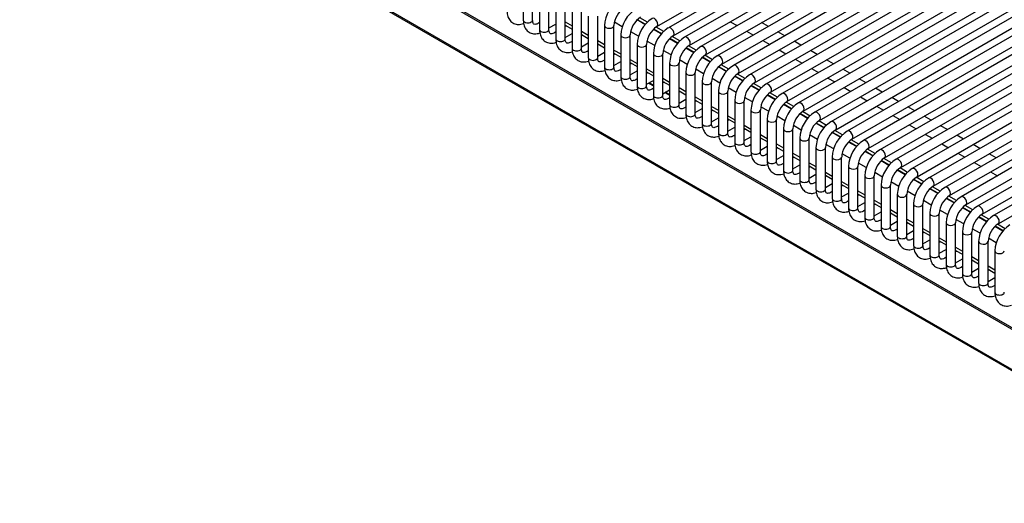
# Model space of a CAD drawing. Header units: millimetres. Extents: x 0 to 592, y 0 to 418.
# Tile 26 of 44: x 421 to 473, y 97 to 123. Entities that reach past the tile are written whole.
import ezdxf

# ---------------------------------------------------------------- set-up
doc = ezdxf.new("R2010")
doc.units = ezdxf.units.MM
doc.layers.add('140.967_BW4NEO_C', color=7, linetype='Continuous')
doc.layers.add('Standard', color=7, linetype='Continuous')

# ---------------------------------------------------------------- blocks, each defined once
blk = doc.blocks.new('SE3')
at = {"layer": '140.967_BW4NEO_C', "color": 7, "linetype": 'Continuous'}
for p, q in [((421.103, 136.53), (485.389, 99.414)), ((421.142, 136.601), (485.428, 99.485)), ((485.706, 97.096), (420.766, 134.59)), ((420.805, 134.499), (485.748, 97.005)), ((454.649, 122.367), (475.454, 134.379)), ((476.004, 134.275), (455.264, 122.301)), ((455.514, 121.868), (476.194, 133.807)), ((476.484, 133.553), (456.129, 121.801)), ((456.379, 121.368), (476.881, 133.205)), ((477.172, 132.952), (456.994, 121.302)), ((457.244, 120.869), (477.569, 132.604)), ((477.86, 132.35), (457.859, 120.803)), ((458.109, 120.37), (478.257, 132.002)), ((478.548, 131.748), (458.724, 120.303)), ((458.974, 119.87), (478.945, 131.401)), ((479.236, 131.147), (459.589, 119.804)), ((459.839, 119.371), (479.633, 130.799)), ((479.923, 130.545), (460.454, 119.304)), ((460.704, 118.871), (480.321, 130.197)), ((480.611, 129.943), (461.319, 118.805)), ((461.569, 118.372), (481.009, 129.596)), ((481.299, 129.342), (462.184, 118.306)), ((462.434, 117.873), (481.697, 128.994)), ((481.987, 128.74), (463.049, 117.806)), ((463.299, 117.373), (482.385, 128.392)), ((482.675, 128.138), (463.914, 117.307)), ((464.164, 116.874), (483.073, 127.791)), ((483.363, 127.537), (464.779, 116.807)), ((465.029, 116.374), (483.761, 127.189)), ((484.051, 126.935), (465.644, 116.308)), ((465.894, 115.875), (484.449, 126.587)), ((484.739, 126.334), (466.509, 115.809)), ((466.759, 115.376), (485.137, 125.986)), ((485.427, 125.732), (467.374, 115.309)), ((467.624, 114.876), (485.825, 125.384)), ((447.547, 124.916), (447.547, 122.712)), ((448.047, 122.712), (448.047, 124.916)), ((486.115, 125.13), (468.239, 114.81)), ((468.489, 114.377), (486.512, 124.783)), ((448.412, 124.417), (448.412, 122.212)), ((448.912, 122.212), (448.912, 124.417)), ((486.803, 124.529), (469.104, 114.31)), ((469.354, 113.877), (487.2, 124.181)), ((449.277, 123.917), (449.277, 121.713)), ((449.777, 121.713), (449.777, 123.917)), ((487.491, 123.927), (469.969, 113.811)), ((450.142, 123.418), (450.142, 121.213)), ((450.642, 121.213), (450.642, 123.418)), ((470.219, 113.378), (487.888, 123.579)), ((488.179, 123.325), (470.834, 113.312)), ((448.412, 122.58), (448.344, 122.54)), ((449.777, 122.617), (450.142, 122.406)), ((451.007, 122.918), (451.007, 120.714)), ((451.507, 120.714), (451.507, 122.918)), ((452.813, 122.355), (452.398, 122.595)), ((454.022, 122.474), (453.601, 122.717)), ((454.023, 122.475), (453.602, 122.718)), ((454.036, 122.488), (453.616, 122.73)), ((454.153, 122.602), (453.745, 122.837)), ((458.558, 122.626), (458.923, 122.416)), ((460.588, 122.378), (460.223, 122.589)), ((471.084, 112.879), (488.576, 122.978)), ((488.867, 122.724), (471.699, 112.812)), ((448.912, 122.291), (449.277, 122.502)), ((449.277, 122.08), (449.209, 122.041)), ((449.777, 122.448), (450.142, 122.237)), ((449.846, 122.408), (449.777, 122.369)), ((450.642, 122.118), (451.007, 121.907)), ((451.872, 122.419), (451.872, 120.215)), ((452.372, 120.215), (452.372, 122.419)), ((453.678, 121.855), (453.263, 122.095)), ((454.887, 121.974), (454.466, 122.217)), ((454.888, 121.975), (454.467, 122.218)), ((454.901, 121.988), (454.481, 122.23)), ((455.018, 122.103), (454.61, 122.338)), ((459.423, 122.127), (459.788, 121.916)), ((461.453, 121.879), (461.088, 122.089)), ((471.949, 112.379), (489.264, 122.376)), ((489.555, 122.122), (472.564, 112.313)), ((449.777, 121.792), (450.142, 122.002)), ((450.142, 121.581), (450.074, 121.541)), ((450.642, 121.948), (451.007, 121.738)), ((450.711, 121.909), (450.642, 121.869)), ((450.642, 121.292), (451.007, 121.503)), ((451.507, 121.618), (451.872, 121.407)), ((452.737, 121.92), (452.737, 119.715)), ((453.237, 119.715), (453.237, 121.92)), ((454.543, 121.356), (454.128, 121.596)), ((455.752, 121.475), (455.331, 121.718)), ((455.753, 121.476), (455.332, 121.719)), ((455.766, 121.489), (455.346, 121.731)), ((455.883, 121.603), (455.475, 121.839)), ((460.288, 121.627), (460.653, 121.417)), ((462.318, 121.379), (461.953, 121.59)), ((472.814, 111.88), (489.952, 121.774)), ((451.007, 121.081), (450.939, 121.042)), ((451.507, 121.449), (451.872, 121.238)), ((451.576, 121.41), (451.507, 121.37)), ((451.507, 120.793), (451.872, 121.003)), ((452.372, 121.119), (452.737, 120.908)), ((453.602, 121.42), (453.602, 119.216)), ((454.102, 119.216), (454.102, 121.42)), ((455.408, 120.857), (454.993, 121.097)), ((456.617, 120.975), (456.196, 121.218)), ((456.618, 120.977), (456.197, 121.219)), ((456.631, 120.989), (456.211, 121.232)), ((456.748, 121.104), (456.34, 121.339)), ((461.153, 121.128), (461.518, 120.917)), ((463.183, 120.88), (462.818, 121.091)), ((451.872, 120.582), (451.804, 120.543)), ((452.372, 120.95), (452.737, 120.739)), ((452.441, 120.91), (452.372, 120.871)), ((452.372, 120.293), (452.737, 120.504)), ((453.237, 120.619), (453.602, 120.409)), ((453.237, 120.45), (453.602, 120.239)), ((454.467, 120.921), (454.467, 118.716)), ((454.967, 118.716), (454.967, 120.921)), ((456.273, 120.357), (455.858, 120.597)), ((457.482, 120.476), (457.061, 120.719)), ((457.483, 120.477), (457.062, 120.72)), ((457.496, 120.49), (457.076, 120.732)), ((457.613, 120.605), (457.205, 120.84)), ((462.018, 120.629), (462.383, 120.418)), ((464.048, 120.38), (463.683, 120.591)), ((452.737, 120.083), (452.669, 120.043)), ((453.306, 120.411), (453.237, 120.371)), ((453.237, 119.794), (453.602, 120.005)), ((454.102, 120.12), (454.467, 119.909)), ((454.102, 119.951), (454.467, 119.74)), ((455.332, 120.421), (455.332, 118.217)), ((455.832, 118.217), (455.832, 120.421)), ((456.197, 119.922), (456.197, 117.717)), ((456.697, 117.717), (456.697, 119.922)), ((457.138, 119.858), (456.723, 120.098)), ((458.347, 119.977), (457.926, 120.22)), ((458.348, 119.978), (457.927, 120.221)), ((458.361, 119.991), (457.941, 120.233)), ((458.477, 120.105), (458.07, 120.34)), ((462.883, 120.129), (463.248, 119.919)), ((464.913, 119.881), (464.548, 120.092)), ((453.602, 119.583), (453.534, 119.544)), ((454.116, 119.912), (454.102, 119.903)), ((454.171, 119.911), (454.102, 119.872)), ((454.102, 119.295), (454.467, 119.505)), ((454.118, 119.881), (454.116, 119.912)), ((454.967, 119.621), (455.332, 119.41)), ((454.967, 119.451), (455.332, 119.241)), ((455.036, 119.412), (454.967, 119.372)), ((457.062, 119.423), (457.062, 117.218)), ((457.562, 117.218), (457.562, 119.423)), ((458.003, 119.358), (457.588, 119.598)), ((459.212, 119.477), (458.791, 119.72)), ((459.213, 119.478), (458.792, 119.721)), ((459.226, 119.491), (458.806, 119.733)), ((459.342, 119.606), (458.935, 119.841)), ((463.748, 119.63), (464.113, 119.419)), ((465.778, 119.382), (465.413, 119.592)), ((454.215, 119.36), (454.467, 119.214)), ((454.467, 119.239), (454.237, 119.372)), ((454.467, 119.084), (454.399, 119.044)), ((454.967, 118.795), (455.332, 119.006)), ((455.332, 118.739), (455.102, 118.873)), ((455.832, 119.121), (456.197, 118.91)), ((455.832, 118.952), (456.197, 118.741)), ((455.901, 118.913), (455.832, 118.873)), ((457.927, 118.923), (457.927, 116.719)), ((458.427, 116.719), (458.427, 118.923)), ((458.868, 118.859), (458.453, 119.099)), ((460.077, 118.978), (459.656, 119.221)), ((460.078, 118.979), (459.657, 119.222)), ((460.091, 118.992), (459.671, 119.234)), ((460.207, 119.106), (459.8, 119.342)), ((464.613, 119.13), (464.978, 118.92)), ((466.643, 118.882), (466.278, 119.093)), ((455.08, 118.86), (455.332, 118.715)), ((455.332, 118.584), (455.264, 118.545)), ((455.832, 118.296), (456.197, 118.506)), ((456.697, 118.622), (457.062, 118.411)), ((456.697, 118.453), (457.062, 118.242)), ((456.766, 118.413), (456.697, 118.374)), ((458.792, 118.424), (458.792, 116.219)), ((459.292, 116.219), (459.292, 118.424)), ((459.733, 118.36), (459.318, 118.6)), ((460.942, 118.478), (460.521, 118.721)), ((460.943, 118.48), (460.522, 118.722)), ((460.956, 118.492), (460.536, 118.735)), ((461.072, 118.607), (460.665, 118.842)), ((465.478, 118.631), (465.843, 118.42)), ((467.508, 118.383), (467.143, 118.594)), ((456.197, 118.085), (456.129, 118.046)), ((456.697, 117.796), (457.062, 118.007)), ((457.562, 118.122), (457.927, 117.912)), ((457.562, 117.953), (457.927, 117.742)), ((457.631, 117.914), (457.562, 117.874)), ((459.657, 117.924), (459.657, 115.72)), ((460.157, 115.72), (460.157, 117.924)), ((460.598, 117.86), (460.183, 118.1)), ((461.807, 117.979), (461.386, 118.222)), ((461.808, 117.98), (461.387, 118.223)), ((461.821, 117.993), (461.401, 118.235)), ((461.937, 118.108), (461.53, 118.343)), ((462.802, 117.608), (462.395, 117.843)), ((466.343, 118.132), (466.708, 117.921)), ((468.373, 117.883), (468.008, 118.094)), ((457.062, 117.586), (456.994, 117.546)), ((457.562, 117.297), (457.927, 117.508)), ((458.427, 117.623), (458.792, 117.412)), ((458.427, 117.454), (458.792, 117.243)), ((458.496, 117.414), (458.427, 117.375)), ((460.522, 117.425), (460.522, 115.22)), ((461.022, 115.22), (461.022, 117.425)), ((461.463, 117.361), (461.048, 117.601)), ((462.672, 117.48), (462.251, 117.722)), ((462.673, 117.481), (462.252, 117.724)), ((462.686, 117.493), (462.266, 117.736)), ((463.667, 117.109), (463.26, 117.344)), ((467.208, 117.632), (467.573, 117.422)), ((469.238, 117.384), (468.873, 117.595)), ((457.927, 117.086), (457.859, 117.047)), ((458.427, 116.797), (458.792, 117.008)), ((459.292, 117.123), (459.657, 116.913)), ((459.292, 116.954), (459.657, 116.744)), ((459.361, 116.915), (459.292, 116.875)), ((461.387, 116.926), (461.387, 114.721)), ((461.887, 114.721), (461.887, 116.926)), ((462.328, 116.861), (461.913, 117.101)), ((463.537, 116.98), (463.116, 117.223)), ((463.538, 116.981), (463.117, 117.224)), ((463.551, 116.994), (463.131, 117.236)), ((464.532, 116.609), (464.125, 116.845)), ((468.073, 117.133), (468.438, 116.922)), ((470.103, 116.885), (469.738, 117.095)), ((458.792, 116.587), (458.724, 116.547)), ((459.292, 116.298), (459.657, 116.509)), ((460.157, 116.624), (460.522, 116.413)), ((460.157, 116.455), (460.522, 116.244)), ((460.226, 116.415), (460.157, 116.376)), ((462.252, 116.426), (462.252, 114.222)), ((462.752, 114.222), (462.752, 116.426)), ((463.193, 116.362), (462.778, 116.602)), ((464.402, 116.481), (463.981, 116.724)), ((464.403, 116.482), (463.982, 116.725)), ((464.416, 116.495), (463.996, 116.737)), ((465.397, 116.11), (464.99, 116.345)), ((468.938, 116.633), (469.303, 116.423)), ((470.968, 116.385), (470.603, 116.596)), ((459.657, 116.087), (459.589, 116.048)), ((460.157, 115.799), (460.522, 116.009)), ((461.022, 116.125), (461.387, 115.914)), ((461.022, 115.956), (461.387, 115.745)), ((461.091, 115.916), (461.022, 115.877)), ((463.117, 115.927), (463.117, 113.722)), ((463.617, 113.722), (463.617, 115.927)), ((464.058, 115.863), (463.643, 116.102)), ((465.267, 115.981), (464.846, 116.224)), ((465.268, 115.982), (464.847, 116.225)), ((465.281, 115.995), (464.861, 116.238)), ((466.146, 115.496), (465.726, 115.738)), ((466.262, 115.611), (465.855, 115.846)), ((469.803, 116.134), (470.168, 115.923)), ((471.833, 115.886), (471.468, 116.097)), ((460.522, 115.588), (460.454, 115.549)), ((461.022, 115.299), (461.387, 115.51)), ((461.887, 115.625), (462.252, 115.415)), ((461.887, 115.456), (462.252, 115.245)), ((461.956, 115.417), (461.887, 115.377)), ((463.982, 115.427), (463.982, 113.223)), ((464.482, 113.223), (464.482, 115.427)), ((464.923, 115.363), (464.508, 115.603)), ((466.132, 115.482), (465.711, 115.725)), ((466.133, 115.483), (465.712, 115.726)), ((466.997, 114.983), (466.576, 115.225)), ((466.998, 114.984), (466.577, 115.226)), ((467.011, 114.996), (466.591, 115.239)), ((467.127, 115.111), (466.72, 115.346)), ((470.668, 115.635), (471.033, 115.424)), ((472.698, 115.386), (472.333, 115.597)), ((461.387, 115.089), (461.319, 115.049)), ((461.887, 114.8), (462.252, 115.011)), ((462.752, 115.126), (463.117, 114.915)), ((462.752, 114.957), (463.117, 114.746)), ((462.821, 114.917), (462.752, 114.878)), ((464.847, 114.928), (464.847, 112.723)), ((465.347, 112.723), (465.347, 114.928)), ((465.788, 114.864), (465.373, 115.104)), ((467.862, 114.483), (467.441, 114.726)), ((467.863, 114.484), (467.442, 114.727)), ((467.876, 114.497), (467.456, 114.739)), ((467.992, 114.612), (467.585, 114.847)), ((471.533, 115.135), (471.898, 114.924)), ((462.252, 114.589), (462.184, 114.55)), ((462.752, 114.3), (463.117, 114.511)), ((463.617, 114.626), (463.982, 114.416)), ((463.617, 114.457), (463.982, 114.247)), ((463.686, 114.418), (463.617, 114.378)), ((465.712, 114.429), (465.712, 112.224)), ((466.212, 112.224), (466.212, 114.429)), ((466.653, 114.364), (466.238, 114.604)), ((468.727, 113.984), (468.306, 114.227)), ((468.728, 113.985), (468.307, 114.228)), ((468.741, 113.998), (468.321, 114.24)), ((468.857, 114.112), (468.45, 114.348)), ((472.398, 114.636), (472.763, 114.425)), ((463.117, 114.09), (463.049, 114.05)), ((463.617, 113.801), (463.982, 114.012)), ((464.482, 114.127), (464.847, 113.916)), ((464.482, 113.958), (464.847, 113.747)), ((464.551, 113.918), (464.482, 113.879)), ((466.577, 113.929), (466.577, 111.725)), ((467.077, 111.725), (467.077, 113.929)), ((467.518, 113.865), (467.103, 114.105)), ((469.592, 113.484), (469.171, 113.727)), ((469.593, 113.485), (469.172, 113.728)), ((469.606, 113.498), (469.186, 113.741)), ((469.722, 113.613), (469.315, 113.848)), ((463.982, 113.59), (463.914, 113.551)), ((464.482, 113.302), (464.847, 113.512)), ((465.347, 113.628), (465.712, 113.417)), ((465.347, 113.459), (465.712, 113.248)), ((465.416, 113.419), (465.347, 113.38)), ((466.212, 113.128), (466.577, 112.918)), ((467.442, 113.43), (467.442, 111.225)), ((467.942, 111.225), (467.942, 113.43)), ((468.383, 113.366), (467.968, 113.605)), ((470.457, 112.985), (470.036, 113.228)), ((470.458, 112.986), (470.037, 113.229)), ((470.471, 112.999), (470.051, 113.241)), ((470.587, 113.114), (470.18, 113.349)), ((464.847, 113.091), (464.779, 113.052)), ((465.347, 112.802), (465.712, 113.013)), ((465.712, 112.592), (465.644, 112.552)), ((466.212, 112.959), (466.577, 112.748)), ((466.281, 112.92), (466.212, 112.88)), ((467.077, 112.629), (467.442, 112.418)), ((468.307, 112.93), (468.307, 110.726)), ((468.807, 110.726), (468.807, 112.93)), ((469.248, 112.866), (468.833, 113.106)), ((470.113, 112.367), (469.698, 112.607)), ((471.322, 112.486), (470.901, 112.728)), ((471.323, 112.487), (470.902, 112.729)), ((471.336, 112.499), (470.916, 112.742)), ((471.452, 112.614), (471.045, 112.849)), ((466.212, 112.303), (466.577, 112.514)), ((466.577, 112.092), (466.509, 112.053)), ((467.077, 112.46), (467.442, 112.249)), ((467.146, 112.42), (467.077, 112.381)), ((467.942, 112.129), (468.307, 111.919)), ((469.172, 112.431), (469.172, 110.226)), ((469.672, 110.226), (469.672, 112.431)), ((470.978, 111.867), (470.563, 112.107)), ((472.187, 111.986), (471.766, 112.229)), ((472.188, 111.987), (471.767, 112.23)), ((472.201, 112), (471.781, 112.242)), ((472.317, 112.115), (471.91, 112.35)), ((467.077, 111.803), (467.442, 112.014)), ((467.442, 111.593), (467.374, 111.553)), ((467.942, 111.96), (468.307, 111.75)), ((468.011, 111.921), (467.942, 111.881)), ((468.807, 111.63), (469.172, 111.419)), ((470.037, 111.932), (470.037, 109.727)), ((470.537, 109.727), (470.537, 111.932)), ((471.843, 111.368), (471.428, 111.608)), ((473.052, 111.487), (472.631, 111.73)), ((473.053, 111.488), (472.632, 111.731)), ((473.066, 111.501), (472.646, 111.743)), ((473.182, 111.615), (472.775, 111.85)), ((467.942, 111.304), (468.307, 111.515)), ((468.307, 111.093), (468.239, 111.054)), ((468.807, 111.461), (469.172, 111.25)), ((468.876, 111.421), (468.807, 111.382)), ((469.672, 111.131), (470.037, 110.92)), ((470.902, 111.432), (470.902, 109.228)), ((471.402, 109.228), (471.402, 111.432)), ((472.708, 110.869), (472.293, 111.108)), ((468.807, 110.805), (469.172, 111.015)), ((469.172, 110.594), (469.104, 110.554)), ((469.672, 110.962), (470.037, 110.751)), ((469.741, 110.922), (469.672, 110.883)), ((469.672, 110.305), (470.037, 110.516)), ((470.537, 110.631), (470.902, 110.42)), ((471.767, 110.933), (471.767, 108.728)), ((472.267, 108.728), (472.267, 110.933)), ((470.037, 110.094), (469.969, 110.055)), ((470.537, 110.462), (470.902, 110.251)), ((470.606, 110.423), (470.537, 110.383)), ((470.537, 109.806), (470.902, 110.017)), ((471.402, 110.132), (471.767, 109.921)), ((472.632, 110.433), (472.632, 108.229)), ((470.902, 109.595), (470.834, 109.556)), ((471.402, 109.963), (471.767, 109.752)), ((471.471, 109.923), (471.402, 109.884)), ((471.402, 109.306), (471.767, 109.517)), ((472.267, 109.632), (472.632, 109.422)), ((472.267, 109.463), (472.632, 109.253)), ((471.767, 109.096), (471.699, 109.056)), ((472.336, 109.424), (472.267, 109.384)), ((472.267, 108.807), (472.632, 109.018)), ((472.632, 108.596), (472.564, 108.557))]:
    blk.add_line(p, q, dxfattribs=at)
for centre, radius, start, end in [((453.596, 122.344), 1.726, 122.5028, 177.4972), ((453.602, 122.34), 1.232, 123.6632, 176.3368), ((454.461, 121.844), 1.726, 122.5028, 177.4972), ((454.467, 121.841), 1.232, 123.6632, 176.3368), ((455.326, 121.345), 1.726, 122.5028, 177.4972), ((455.332, 121.342), 1.232, 123.6632, 176.3368), ((456.191, 120.845), 1.726, 122.5028, 177.4972), ((456.197, 120.842), 1.232, 123.6632, 176.3368), ((457.056, 120.346), 1.726, 122.5028, 177.4972), ((457.062, 120.343), 1.232, 123.6632, 176.3368), ((457.921, 119.847), 1.726, 122.5028, 177.4972), ((457.927, 119.843), 1.232, 123.6632, 176.3368), ((458.786, 119.347), 1.726, 122.5028, 177.4972), ((458.792, 119.344), 1.232, 123.6632, 176.3368), ((459.651, 118.848), 1.726, 122.5028, 177.4972), ((459.657, 118.844), 1.232, 123.6632, 176.3368), ((460.516, 118.348), 1.726, 122.5028, 177.4972), ((460.522, 118.345), 1.232, 123.6632, 176.3368), ((461.381, 117.849), 1.726, 122.5028, 177.4972), ((461.387, 117.846), 1.232, 123.6632, 176.3368), ((462.246, 117.35), 1.726, 122.5028, 177.4972), ((462.252, 117.346), 1.232, 123.6632, 176.3368), ((463.111, 116.85), 1.726, 122.5028, 177.4972), ((463.117, 116.847), 1.232, 123.6632, 176.3368), ((463.976, 116.351), 1.726, 122.5028, 177.4972), ((463.982, 116.347), 1.232, 123.6632, 176.3368), ((464.841, 115.851), 1.726, 122.5028, 177.4972), ((464.847, 115.848), 1.232, 123.6632, 176.3368), ((465.706, 115.352), 1.726, 122.5028, 177.4972), ((465.712, 115.349), 1.232, 123.6632, 176.3368), ((466.571, 114.853), 1.726, 122.5028, 177.4972), ((466.577, 114.849), 1.232, 123.6632, 176.3368), ((467.436, 114.353), 1.726, 122.5028, 177.4972), ((467.442, 114.35), 1.232, 123.6632, 176.3368), ((468.301, 113.854), 1.726, 122.5028, 177.4972), ((468.307, 113.85), 1.232, 123.6632, 176.3368), ((469.166, 113.354), 1.726, 122.5028, 177.4972), ((469.172, 113.351), 1.232, 123.6632, 176.3368), ((470.031, 112.855), 1.726, 122.5028, 177.4972), ((470.037, 112.852), 1.232, 123.6632, 176.3368), ((470.896, 112.356), 1.726, 122.5028, 177.4972), ((470.902, 112.352), 1.232, 123.6632, 176.3368), ((471.761, 111.856), 1.726, 122.5028, 177.4972), ((471.767, 111.853), 1.232, 123.6632, 176.3368), ((472.626, 111.357), 1.726, 122.5028, 177.4972), ((472.632, 111.353), 1.232, 123.6632, 176.3368), ((473.491, 110.857), 1.726, 122.5028, 177.4972), ((473.497, 110.854), 1.232, 123.6632, 176.3368), ((474.356, 110.358), 1.726, 122.5028, 177.4972)]:
    blk.add_arc(centre, radius, start, end, dxfattribs=at)
for centre, major_axis, ratio, start_param, end_param in [((447.797, 122.712), (-0.25, 0), 0.57735, 0, 3.141593), ((448.469, 122.324), (0.125, -0.217), 0.57735, 2.683046, 3.133528), ((454.524, 122.584), (-0.125, 0.217), 0.57735, 3.157884, 6.283185), ((448.662, 122.212), (-0.25, 0), 0.57735, 0, 3.141593), ((449.334, 121.824), (0.125, -0.217), 0.57735, 2.683046, 3.133528), ((452.122, 122.419), (-0.25, 0), 0.57735, 0, 3.130703), ((455.389, 122.084), (-0.125, 0.217), 0.57735, 3.157884, 6.283185), ((449.527, 121.713), (-0.25, 0), 0.57735, 0, 3.141593), ((450.199, 121.325), (0.125, -0.217), 0.57735, 2.683046, 3.133528), ((452.987, 121.92), (-0.25, 0), 0.57735, 0, 3.130703), ((456.254, 121.585), (-0.125, 0.217), 0.57735, 3.157884, 6.283185), ((450.392, 121.213), (-0.25, 0), 0.57735, 0, 3.141593), ((451.064, 120.825), (0.125, -0.217), 0.57735, 2.683046, 3.133528), ((453.852, 121.42), (-0.25, 0), 0.57735, 0, 3.130703), ((457.119, 121.086), (-0.125, 0.217), 0.57735, 3.157884, 6.283185), ((451.257, 120.714), (-0.25, 0), 0.57735, 0, 3.141593), ((451.929, 120.326), (0.125, -0.217), 0.57735, 2.683046, 3.133528), ((454.717, 120.921), (-0.25, 0), 0.57735, 0, 3.130703), ((457.984, 120.586), (-0.125, 0.217), 0.57735, 3.157884, 6.283185), ((452.122, 120.215), (-0.25, 0), 0.57735, 0, 3.141593), ((452.794, 119.827), (0.125, -0.217), 0.57735, 2.683046, 3.133528), ((454.073, 119.937), (0.0336, -0.0497), 0.523075, 0.729532, 1.473087), ((455.582, 120.421), (-0.25, 0), 0.57735, 0, 3.130703), ((456.447, 119.922), (-0.25, 0), 0.57735, 0, 3.130703), ((458.849, 120.087), (-0.125, 0.217), 0.57735, 3.157884, 6.283185), ((452.987, 119.715), (-0.25, 0), 0.57735, 0, 3.141593), ((453.659, 119.327), (0.125, -0.217), 0.57735, 2.683046, 3.133528), ((457.312, 119.423), (-0.25, 0), 0.57735, 0, 3.130703), ((459.714, 119.587), (-0.125, 0.217), 0.57735, 3.157884, 6.283185), ((453.852, 119.216), (-0.25, 0), 0.57735, 0, 3.141593), ((454.524, 118.828), (0.125, -0.217), 0.57735, 2.683046, 3.133528), ((458.177, 118.923), (-0.25, 0), 0.57735, 0, 3.130703), ((460.579, 119.088), (-0.125, 0.217), 0.57735, 3.157884, 6.283185), ((454.717, 118.716), (-0.25, 0), 0.57735, 0, 3.141593), ((455.389, 118.328), (0.125, -0.217), 0.57735, 2.683046, 3.133528), ((459.042, 118.424), (-0.25, 0), 0.57735, 0, 3.130703), ((461.444, 118.589), (-0.125, 0.217), 0.57735, 3.157884, 6.283185), ((455.582, 118.217), (-0.25, 0), 0.57735, 0, 3.141593), ((456.254, 117.829), (0.125, -0.217), 0.57735, 2.683046, 3.133528), ((459.907, 117.924), (-0.25, 0), 0.57735, 0, 3.130703), ((462.309, 118.089), (-0.125, 0.217), 0.57735, 3.157884, 6.283185), ((463.174, 117.59), (-0.125, 0.217), 0.57735, 3.157884, 6.283185), ((456.447, 117.717), (-0.25, 0), 0.57735, 0, 3.141593), ((457.119, 117.33), (0.125, -0.217), 0.57735, 2.683046, 3.133528), ((460.772, 117.425), (-0.25, 0), 0.57735, 0, 3.130703), ((464.039, 117.09), (-0.125, 0.217), 0.57735, 3.157884, 6.283185), ((457.312, 117.218), (-0.25, 0), 0.57735, 0, 3.141593), ((457.984, 116.83), (0.125, -0.217), 0.57735, 2.683046, 3.133528), ((461.637, 116.926), (-0.25, 0), 0.57735, 0, 3.130703), ((464.904, 116.591), (-0.125, 0.217), 0.57735, 3.157884, 6.283185), ((458.177, 116.719), (-0.25, 0), 0.57735, 0, 3.141593), ((458.849, 116.331), (0.125, -0.217), 0.57735, 2.683046, 3.133528), ((462.502, 116.426), (-0.25, 0), 0.57735, 0, 3.130703), ((465.769, 116.091), (-0.125, 0.217), 0.57735, 3.157884, 6.283185), ((459.042, 116.219), (-0.25, 0), 0.57735, 0, 3.141593), ((459.714, 115.831), (0.125, -0.217), 0.57735, 2.683046, 3.133528), ((463.367, 115.927), (-0.25, 0), 0.57735, 0, 3.130703), ((466.634, 115.592), (-0.125, 0.217), 0.57735, 3.157884, 6.283185), ((459.907, 115.72), (-0.25, 0), 0.57735, 0, 3.141593), ((460.579, 115.332), (0.125, -0.217), 0.57735, 2.683046, 3.133528), ((460.772, 115.22), (-0.25, 0), 0.57735, 0, 3.141593), ((464.232, 115.427), (-0.25, 0), 0.57735, 0, 3.130703), ((467.499, 115.093), (-0.125, 0.217), 0.57735, 3.157884, 6.283185), ((461.444, 114.833), (0.125, -0.217), 0.57735, 2.683046, 3.133528), ((461.637, 114.721), (-0.25, 0), 0.57735, 0, 3.141593), ((465.097, 114.928), (-0.25, 0), 0.57735, 0, 3.130703), ((468.364, 114.593), (-0.125, 0.217), 0.57735, 3.157884, 6.283185), ((462.309, 114.333), (0.125, -0.217), 0.57735, 2.683046, 3.133528), ((462.502, 114.222), (-0.25, 0), 0.57735, 0, 3.141593), ((465.962, 114.429), (-0.25, 0), 0.57735, 0, 3.130703), ((469.229, 114.094), (-0.125, 0.217), 0.57735, 3.157884, 6.283185), ((463.174, 113.834), (0.125, -0.217), 0.57735, 2.683046, 3.133528), ((463.367, 113.722), (-0.25, 0), 0.57735, 0, 3.141593), ((466.827, 113.929), (-0.25, 0), 0.57735, 0, 3.130703), ((470.094, 113.594), (-0.125, 0.217), 0.57735, 3.157884, 6.283185), ((464.039, 113.334), (0.125, -0.217), 0.57735, 2.683046, 3.133528), ((464.232, 113.223), (-0.25, 0), 0.57735, 0, 3.141593), ((467.692, 113.43), (-0.25, 0), 0.57735, 0, 3.130703), ((470.959, 113.095), (-0.125, 0.217), 0.57735, 3.157884, 6.283185), ((464.904, 112.835), (0.125, -0.217), 0.57735, 2.683046, 3.133528), ((465.097, 112.723), (-0.25, 0), 0.57735, 0, 3.141593), ((468.557, 112.93), (-0.25, 0), 0.57735, 0, 3.130703), ((471.824, 112.596), (-0.125, 0.217), 0.57735, 3.157884, 6.283185), ((465.769, 112.336), (0.125, -0.217), 0.57735, 2.683046, 3.133528), ((465.962, 112.224), (-0.25, 0), 0.57735, 0, 3.141593), ((466.634, 111.836), (0.125, -0.217), 0.57735, 2.683046, 3.133528), ((469.422, 112.431), (-0.25, 0), 0.57735, 0, 3.130703), ((472.689, 112.096), (-0.125, 0.217), 0.57735, 3.157884, 6.283185), ((466.827, 111.725), (-0.25, 0), 0.57735, 0, 3.141593), ((467.499, 111.337), (0.125, -0.217), 0.57735, 2.683046, 3.133528), ((470.287, 111.932), (-0.25, 0), 0.57735, 0, 3.130703), ((467.692, 111.225), (-0.25, 0), 0.57735, 0, 3.141593), ((468.364, 110.837), (0.125, -0.217), 0.57735, 2.683046, 3.133528), ((471.152, 111.432), (-0.25, 0), 0.57735, 0, 3.130703), ((468.557, 110.726), (-0.25, 0), 0.57735, 0, 3.141593), ((469.229, 110.338), (0.125, -0.217), 0.57735, 2.683046, 3.133528), ((472.017, 110.933), (-0.25, 0), 0.57735, 0, 3.130703), ((469.422, 110.226), (-0.25, 0), 0.57735, 0, 3.141593), ((470.094, 109.839), (0.125, -0.217), 0.57735, 2.683046, 3.133528), ((472.882, 110.433), (-0.25, 0), 0.57735, 0, 3.130703), ((470.287, 109.727), (-0.25, 0), 0.57735, 0, 3.141593), ((470.959, 109.339), (0.125, -0.217), 0.57735, 2.683046, 3.133528), ((471.152, 109.228), (-0.25, 0), 0.57735, 0, 3.141593), ((471.824, 108.84), (0.125, -0.217), 0.57735, 2.683046, 3.133528), ((472.017, 108.728), (-0.25, 0), 0.57735, 0, 3.141593), ((472.689, 108.34), (0.125, -0.217), 0.57735, 2.683046, 3.133528), ((472.882, 108.229), (-0.25, 0), 0.57735, 0, 3.141593)]:
    blk.add_ellipse(centre, major_axis=major_axis, ratio=ratio, start_param=start_param, end_param=end_param, dxfattribs=at)
for points, knots in [([(446.682, 123.211), (446.685, 123.147), (446.693, 123.006), (446.766, 122.784), (446.93, 122.587), (447.162, 122.479), (447.381, 122.476), (447.515, 122.512), (447.563, 122.529)], [0, 0, 0, 0, 0.1073102, 0.2820975, 0.4451928, 0.6204556, 0.786088, 0.8840715, 0.8840715, 0.8840715, 0.8840715]), ([(447.547, 122.712), (447.55, 122.648), (447.558, 122.506), (447.631, 122.285), (447.795, 122.087), (448.027, 121.98), (448.246, 121.977), (448.38, 122.012), (448.428, 122.03)], [0, 0, 0, 0, 0.1073102, 0.2820975, 0.4451928, 0.6204556, 0.786088, 0.8840715, 0.8840715, 0.8840715, 0.8840715]), ([(448.344, 122.54), (448.314, 122.525), (448.244, 122.489), (448.149, 122.478), (448.116, 122.493), (448.079, 122.524), (448.049, 122.628), (448.048, 122.694), (448.047, 122.712)], [0, 0, 0, 0, 0.112315, 0.305767, 0.517641, 0.749417, 0.942306, 1, 1, 1, 1]), ([(448.412, 122.212), (448.415, 122.149), (448.423, 122.007), (448.496, 121.785), (448.66, 121.588), (448.892, 121.48), (449.111, 121.478), (449.245, 121.513), (449.293, 121.53)], [0, 0, 0, 0, 0.1073102, 0.2820975, 0.4451928, 0.6204556, 0.786088, 0.8840715, 0.8840715, 0.8840715, 0.8840715]), ([(449.209, 122.041), (449.179, 122.025), (449.109, 121.989), (449.014, 121.978), (448.981, 121.993), (448.944, 122.024), (448.914, 122.128), (448.913, 122.194), (448.912, 122.212)], [0, 0, 0, 0, 0.112315, 0.305767, 0.517641, 0.749417, 0.942306, 1, 1, 1, 1]), ([(449.277, 121.713), (449.28, 121.649), (449.287, 121.507), (449.361, 121.286), (449.525, 121.089), (449.757, 120.981), (449.976, 120.978), (450.11, 121.014), (450.158, 121.031)], [0, 0, 0, 0, 0.1073102, 0.2820975, 0.4451928, 0.6204556, 0.786088, 0.8840715, 0.8840715, 0.8840715, 0.8840715]), ([(450.074, 121.541), (450.044, 121.526), (449.974, 121.49), (449.879, 121.479), (449.846, 121.494), (449.809, 121.525), (449.779, 121.629), (449.778, 121.695), (449.777, 121.713)], [0, 0, 0, 0, 0.112315, 0.305767, 0.517641, 0.749417, 0.942306, 1, 1, 1, 1]), ([(450.142, 121.213), (450.145, 121.15), (450.152, 121.008), (450.226, 120.786), (450.39, 120.589), (450.622, 120.481), (450.841, 120.479), (450.975, 120.514), (451.023, 120.531)], [0, 0, 0, 0, 0.1073102, 0.2820975, 0.4451928, 0.6204556, 0.786088, 0.8840715, 0.8840715, 0.8840715, 0.8840715]), ([(450.939, 121.042), (450.909, 121.026), (450.839, 120.99), (450.744, 120.979), (450.711, 120.994), (450.674, 121.026), (450.644, 121.129), (450.643, 121.195), (450.642, 121.213)], [0, 0, 0, 0, 0.112315, 0.305767, 0.517641, 0.749417, 0.942306, 1, 1, 1, 1]), ([(451.007, 120.714), (451.01, 120.65), (451.017, 120.509), (451.091, 120.287), (451.255, 120.09), (451.487, 119.982), (451.706, 119.979), (451.84, 120.015), (451.888, 120.032)], [0, 0, 0, 0, 0.1073102, 0.2820975, 0.4451928, 0.6204556, 0.786088, 0.8840715, 0.8840715, 0.8840715, 0.8840715]), ([(451.804, 120.543), (451.774, 120.527), (451.704, 120.491), (451.609, 120.48), (451.576, 120.495), (451.539, 120.526), (451.509, 120.63), (451.508, 120.696), (451.507, 120.714)], [0, 0, 0, 0, 0.112315, 0.305767, 0.517641, 0.749417, 0.942306, 1, 1, 1, 1]), ([(451.872, 120.215), (451.875, 120.151), (451.882, 120.009), (451.956, 119.788), (452.12, 119.59), (452.352, 119.483), (452.571, 119.48), (452.705, 119.515), (452.753, 119.533)], [0, 0, 0, 0, 0.1073102, 0.2820975, 0.4451928, 0.6204556, 0.786088, 0.8840715, 0.8840715, 0.8840715, 0.8840715]), ([(452.669, 120.043), (452.639, 120.028), (452.569, 119.992), (452.474, 119.981), (452.441, 119.996), (452.404, 120.027), (452.374, 120.131), (452.373, 120.197), (452.372, 120.215)], [0, 0, 0, 0, 0.112315, 0.305767, 0.517641, 0.749417, 0.942306, 1, 1, 1, 1]), ([(452.737, 119.715), (452.74, 119.651), (452.747, 119.51), (452.821, 119.288), (452.985, 119.091), (453.217, 118.983), (453.436, 118.981), (453.57, 119.016), (453.618, 119.033)], [0, 0, 0, 0, 0.1073102, 0.2820975, 0.4451928, 0.6204556, 0.786088, 0.8840715, 0.8840715, 0.8840715, 0.8840715]), ([(453.534, 119.544), (453.504, 119.528), (453.434, 119.492), (453.339, 119.481), (453.306, 119.496), (453.269, 119.527), (453.239, 119.631), (453.238, 119.697), (453.237, 119.715)], [0, 0, 0, 0, 0.112315, 0.305767, 0.517641, 0.749417, 0.942306, 1, 1, 1, 1]), ([(453.602, 119.216), (453.605, 119.152), (453.612, 119.01), (453.686, 118.789), (453.85, 118.592), (454.082, 118.484), (454.301, 118.481), (454.435, 118.517), (454.483, 118.534)], [0, 0, 0, 0, 0.1073102, 0.2820975, 0.4451928, 0.6204556, 0.786088, 0.8840715, 0.8840715, 0.8840715, 0.8840715]), ([(454.399, 119.044), (454.369, 119.029), (454.299, 118.993), (454.204, 118.982), (454.171, 118.997), (454.134, 119.028), (454.104, 119.132), (454.103, 119.198), (454.102, 119.216)], [0, 0, 0, 0, 0.112315, 0.305767, 0.517641, 0.749417, 0.942306, 1, 1, 1, 1]), ([(454.467, 118.716), (454.47, 118.653), (454.477, 118.511), (454.551, 118.289), (454.715, 118.092), (454.947, 117.984), (455.166, 117.982), (455.3, 118.017), (455.348, 118.034)], [0, 0, 0, 0, 0.1073102, 0.2820975, 0.4451928, 0.6204556, 0.786088, 0.8840715, 0.8840715, 0.8840715, 0.8840715]), ([(455.264, 118.545), (455.234, 118.529), (455.164, 118.493), (455.069, 118.482), (455.036, 118.497), (454.999, 118.529), (454.969, 118.632), (454.968, 118.698), (454.967, 118.716)], [0, 0, 0, 0, 0.112315, 0.305767, 0.517641, 0.749417, 0.942306, 1, 1, 1, 1]), ([(455.332, 118.217), (455.335, 118.153), (455.342, 118.012), (455.416, 117.79), (455.58, 117.593), (455.812, 117.485), (456.031, 117.482), (456.165, 117.518), (456.213, 117.535)], [0, 0, 0, 0, 0.1073102, 0.2820975, 0.4451928, 0.6204556, 0.786088, 0.8840715, 0.8840715, 0.8840715, 0.8840715]), ([(456.129, 118.046), (456.099, 118.03), (456.029, 117.994), (455.934, 117.983), (455.901, 117.998), (455.864, 118.029), (455.834, 118.133), (455.833, 118.199), (455.832, 118.217)], [0, 0, 0, 0, 0.112315, 0.305767, 0.517641, 0.749417, 0.942306, 1, 1, 1, 1]), ([(456.197, 117.717), (456.2, 117.654), (456.207, 117.512), (456.281, 117.29), (456.445, 117.093), (456.677, 116.986), (456.896, 116.983), (457.03, 117.018), (457.078, 117.036)], [0, 0, 0, 0, 0.1073102, 0.2820975, 0.4451928, 0.6204556, 0.786088, 0.8840715, 0.8840715, 0.8840715, 0.8840715]), ([(456.994, 117.546), (456.964, 117.531), (456.894, 117.495), (456.799, 117.484), (456.766, 117.499), (456.729, 117.53), (456.699, 117.634), (456.698, 117.7), (456.697, 117.717)], [0, 0, 0, 0, 0.112315, 0.305767, 0.517641, 0.749417, 0.942306, 1, 1, 1, 1]), ([(457.062, 117.218), (457.065, 117.154), (457.072, 117.013), (457.146, 116.791), (457.31, 116.594), (457.542, 116.486), (457.761, 116.484), (457.895, 116.519), (457.943, 116.536)], [0, 0, 0, 0, 0.1073102, 0.2820975, 0.4451928, 0.6204556, 0.786088, 0.8840715, 0.8840715, 0.8840715, 0.8840715]), ([(457.859, 117.047), (457.829, 117.031), (457.759, 116.995), (457.664, 116.984), (457.631, 116.999), (457.594, 117.03), (457.564, 117.134), (457.563, 117.2), (457.562, 117.218)], [0, 0, 0, 0, 0.112315, 0.305767, 0.517641, 0.749417, 0.942306, 1, 1, 1, 1]), ([(457.927, 116.719), (457.93, 116.655), (457.937, 116.513), (458.011, 116.292), (458.175, 116.095), (458.407, 115.987), (458.626, 115.984), (458.76, 116.02), (458.808, 116.037)], [0, 0, 0, 0, 0.1073102, 0.2820975, 0.4451928, 0.6204556, 0.786088, 0.8840715, 0.8840715, 0.8840715, 0.8840715]), ([(458.724, 116.547), (458.694, 116.532), (458.624, 116.496), (458.529, 116.485), (458.496, 116.5), (458.459, 116.531), (458.429, 116.635), (458.428, 116.701), (458.427, 116.719)], [0, 0, 0, 0, 0.112315, 0.305767, 0.517641, 0.749417, 0.942306, 1, 1, 1, 1]), ([(458.792, 116.219), (458.795, 116.156), (458.802, 116.014), (458.876, 115.792), (459.04, 115.595), (459.272, 115.487), (459.491, 115.485), (459.625, 115.52), (459.673, 115.537)], [0, 0, 0, 0, 0.1073102, 0.2820975, 0.4451928, 0.6204556, 0.786088, 0.8840715, 0.8840715, 0.8840715, 0.8840715]), ([(459.589, 116.048), (459.559, 116.032), (459.489, 115.996), (459.394, 115.985), (459.361, 116), (459.324, 116.032), (459.294, 116.135), (459.293, 116.201), (459.292, 116.219)], [0, 0, 0, 0, 0.112315, 0.305767, 0.517641, 0.749417, 0.942306, 1, 1, 1, 1]), ([(459.657, 115.72), (459.66, 115.656), (459.667, 115.515), (459.741, 115.293), (459.905, 115.096), (460.137, 114.988), (460.356, 114.985), (460.49, 115.021), (460.538, 115.038)], [0, 0, 0, 0, 0.1073102, 0.2820975, 0.4451928, 0.6204556, 0.786088, 0.8840715, 0.8840715, 0.8840715, 0.8840715]), ([(460.454, 115.549), (460.424, 115.533), (460.354, 115.497), (460.259, 115.486), (460.226, 115.501), (460.189, 115.532), (460.159, 115.636), (460.158, 115.702), (460.157, 115.72)], [0, 0, 0, 0, 0.112315, 0.305767, 0.517641, 0.749417, 0.942306, 1, 1, 1, 1]), ([(460.522, 115.22), (460.525, 115.157), (460.532, 115.015), (460.606, 114.793), (460.77, 114.596), (461.002, 114.489), (461.221, 114.486), (461.355, 114.521), (461.403, 114.539)], [0, 0, 0, 0, 0.1073102, 0.2820975, 0.4451928, 0.6204556, 0.786088, 0.8840715, 0.8840715, 0.8840715, 0.8840715]), ([(461.319, 115.049), (461.289, 115.034), (461.219, 114.998), (461.124, 114.987), (461.091, 115.002), (461.054, 115.033), (461.024, 115.137), (461.023, 115.203), (461.022, 115.22)], [0, 0, 0, 0, 0.112315, 0.305767, 0.517641, 0.749417, 0.942306, 1, 1, 1, 1]), ([(461.387, 114.721), (461.39, 114.657), (461.397, 114.516), (461.471, 114.294), (461.635, 114.097), (461.867, 113.989), (462.086, 113.987), (462.22, 114.022), (462.268, 114.039)], [0, 0, 0, 0, 0.1073102, 0.2820975, 0.4451928, 0.6204556, 0.786088, 0.8840715, 0.8840715, 0.8840715, 0.8840715]), ([(462.184, 114.55), (462.154, 114.534), (462.084, 114.498), (461.989, 114.487), (461.956, 114.502), (461.919, 114.533), (461.889, 114.637), (461.888, 114.703), (461.887, 114.721)], [0, 0, 0, 0, 0.112315, 0.305767, 0.517641, 0.749417, 0.942306, 1, 1, 1, 1]), ([(462.252, 114.222), (462.255, 114.158), (462.262, 114.016), (462.336, 113.795), (462.5, 113.598), (462.732, 113.49), (462.951, 113.487), (463.085, 113.523), (463.133, 113.54)], [0, 0, 0, 0, 0.1073102, 0.2820975, 0.4451928, 0.6204556, 0.786088, 0.8840715, 0.8840715, 0.8840715, 0.8840715]), ([(463.049, 114.05), (463.019, 114.035), (462.949, 113.999), (462.854, 113.988), (462.821, 114.003), (462.784, 114.034), (462.754, 114.138), (462.753, 114.204), (462.752, 114.222)], [0, 0, 0, 0, 0.112315, 0.305767, 0.517641, 0.749417, 0.942306, 1, 1, 1, 1]), ([(463.117, 113.722), (463.12, 113.659), (463.127, 113.517), (463.201, 113.295), (463.365, 113.098), (463.597, 112.99), (463.816, 112.988), (463.95, 113.023), (463.998, 113.04)], [0, 0, 0, 0, 0.1073102, 0.2820975, 0.4451928, 0.6204556, 0.786088, 0.8840715, 0.8840715, 0.8840715, 0.8840715]), ([(463.914, 113.551), (463.884, 113.535), (463.814, 113.499), (463.719, 113.488), (463.686, 113.503), (463.649, 113.535), (463.619, 113.638), (463.618, 113.704), (463.617, 113.722)], [0, 0, 0, 0, 0.112315, 0.305767, 0.517641, 0.749417, 0.942306, 1, 1, 1, 1]), ([(463.982, 113.223), (463.985, 113.159), (463.992, 113.018), (464.066, 112.796), (464.23, 112.599), (464.462, 112.491), (464.681, 112.488), (464.815, 112.524), (464.863, 112.541)], [0, 0, 0, 0, 0.1073102, 0.2820975, 0.4451928, 0.6204556, 0.786088, 0.8840715, 0.8840715, 0.8840715, 0.8840715]), ([(464.779, 113.052), (464.749, 113.036), (464.679, 113), (464.584, 112.989), (464.551, 113.004), (464.514, 113.035), (464.484, 113.139), (464.483, 113.205), (464.482, 113.223)], [0, 0, 0, 0, 0.112315, 0.305767, 0.517641, 0.749417, 0.942306, 1, 1, 1, 1]), ([(464.847, 112.723), (464.85, 112.66), (464.857, 112.518), (464.931, 112.296), (465.095, 112.099), (465.327, 111.992), (465.546, 111.989), (465.68, 112.024), (465.728, 112.041)], [0, 0, 0, 0, 0.1073102, 0.2820975, 0.4451928, 0.6204556, 0.786088, 0.8840715, 0.8840715, 0.8840715, 0.8840715]), ([(465.644, 112.552), (465.614, 112.536), (465.544, 112.501), (465.449, 112.49), (465.416, 112.505), (465.379, 112.536), (465.349, 112.639), (465.348, 112.705), (465.347, 112.723)], [0, 0, 0, 0, 0.112315, 0.305767, 0.517641, 0.749417, 0.942306, 1, 1, 1, 1]), ([(465.712, 112.224), (465.715, 112.16), (465.722, 112.019), (465.796, 111.797), (465.96, 111.6), (466.192, 111.492), (466.411, 111.49), (466.545, 111.525), (466.593, 111.542)], [0, 0, 0, 0, 0.1073102, 0.2820975, 0.4451928, 0.6204556, 0.786088, 0.8840715, 0.8840715, 0.8840715, 0.8840715]), ([(466.509, 112.053), (466.479, 112.037), (466.409, 112.001), (466.314, 111.99), (466.281, 112.005), (466.244, 112.036), (466.214, 112.14), (466.213, 112.206), (466.212, 112.224)], [0, 0, 0, 0, 0.112315, 0.305767, 0.517641, 0.749417, 0.942306, 1, 1, 1, 1]), ([(466.577, 111.725), (466.58, 111.661), (466.587, 111.519), (466.661, 111.298), (466.825, 111.101), (467.057, 110.993), (467.276, 110.99), (467.41, 111.025), (467.458, 111.043)], [0, 0, 0, 0, 0.1073102, 0.2820975, 0.4451928, 0.6204556, 0.786088, 0.8840715, 0.8840715, 0.8840715, 0.8840715]), ([(467.374, 111.553), (467.344, 111.538), (467.274, 111.502), (467.179, 111.491), (467.146, 111.506), (467.109, 111.537), (467.079, 111.641), (467.078, 111.707), (467.077, 111.725)], [0, 0, 0, 0, 0.112315, 0.305767, 0.517641, 0.749417, 0.942306, 1, 1, 1, 1]), ([(467.442, 111.225), (467.445, 111.162), (467.452, 111.02), (467.526, 110.798), (467.69, 110.601), (467.922, 110.493), (468.141, 110.491), (468.275, 110.526), (468.323, 110.543)], [0, 0, 0, 0, 0.1073102, 0.2820975, 0.4451928, 0.6204556, 0.786088, 0.8840715, 0.8840715, 0.8840715, 0.8840715]), ([(468.239, 111.054), (468.209, 111.038), (468.139, 111.002), (468.044, 110.991), (468.011, 111.006), (467.974, 111.038), (467.944, 111.141), (467.943, 111.207), (467.942, 111.225)], [0, 0, 0, 0, 0.112315, 0.305767, 0.517641, 0.749417, 0.942306, 1, 1, 1, 1]), ([(468.307, 110.726), (468.31, 110.662), (468.317, 110.521), (468.391, 110.299), (468.555, 110.102), (468.787, 109.994), (469.006, 109.991), (469.14, 110.027), (469.188, 110.044)], [0, 0, 0, 0, 0.1073102, 0.2820975, 0.4451928, 0.6204556, 0.786088, 0.8840715, 0.8840715, 0.8840715, 0.8840715]), ([(469.104, 110.554), (469.074, 110.539), (469.004, 110.503), (468.909, 110.492), (468.876, 110.507), (468.839, 110.538), (468.809, 110.642), (468.808, 110.708), (468.807, 110.726)], [0, 0, 0, 0, 0.112315, 0.305767, 0.517641, 0.749417, 0.942306, 1, 1, 1, 1]), ([(469.172, 110.226), (469.175, 110.163), (469.182, 110.021), (469.256, 109.799), (469.42, 109.602), (469.652, 109.495), (469.871, 109.492), (470.005, 109.527), (470.053, 109.544)], [0, 0, 0, 0, 0.1073102, 0.2820975, 0.4451928, 0.6204556, 0.786088, 0.8840715, 0.8840715, 0.8840715, 0.8840715]), ([(469.969, 110.055), (469.939, 110.039), (469.869, 110.003), (469.774, 109.993), (469.741, 110.008), (469.704, 110.039), (469.674, 110.142), (469.673, 110.208), (469.672, 110.226)], [0, 0, 0, 0, 0.112315, 0.305767, 0.517641, 0.749417, 0.942306, 1, 1, 1, 1]), ([(470.037, 109.727), (470.04, 109.663), (470.047, 109.522), (470.121, 109.3), (470.285, 109.103), (470.517, 108.995), (470.736, 108.993), (470.87, 109.028), (470.918, 109.045)], [0, 0, 0, 0, 0.1073102, 0.2820975, 0.4451928, 0.6204556, 0.786088, 0.8840715, 0.8840715, 0.8840715, 0.8840715]), ([(470.834, 109.556), (470.804, 109.54), (470.734, 109.504), (470.639, 109.493), (470.606, 109.508), (470.569, 109.539), (470.539, 109.643), (470.538, 109.709), (470.537, 109.727)], [0, 0, 0, 0, 0.112315, 0.305767, 0.517641, 0.749417, 0.942306, 1, 1, 1, 1]), ([(470.902, 109.228), (470.905, 109.164), (470.912, 109.022), (470.986, 108.801), (471.15, 108.604), (471.382, 108.496), (471.601, 108.493), (471.735, 108.528), (471.783, 108.546)], [0, 0, 0, 0, 0.1073102, 0.2820975, 0.4451928, 0.6204556, 0.786088, 0.8840715, 0.8840715, 0.8840715, 0.8840715]), ([(471.699, 109.056), (471.669, 109.041), (471.599, 109.005), (471.504, 108.994), (471.471, 109.009), (471.434, 109.04), (471.404, 109.144), (471.403, 109.21), (471.402, 109.228)], [0, 0, 0, 0, 0.112315, 0.305767, 0.517641, 0.749417, 0.942306, 1, 1, 1, 1]), ([(471.767, 108.728), (471.77, 108.665), (471.777, 108.523), (471.851, 108.301), (472.015, 108.104), (472.247, 107.996), (472.466, 107.994), (472.6, 108.029), (472.648, 108.046)], [0, 0, 0, 0, 0.1073102, 0.2820975, 0.4451928, 0.6204556, 0.786088, 0.8840715, 0.8840715, 0.8840715, 0.8840715]), ([(472.564, 108.557), (472.534, 108.541), (472.464, 108.505), (472.369, 108.494), (472.336, 108.509), (472.299, 108.54), (472.269, 108.644), (472.268, 108.71), (472.267, 108.728)], [0, 0, 0, 0, 0.112315, 0.305767, 0.517641, 0.749417, 0.942306, 1, 1, 1, 1]), ([(472.632, 108.229), (472.635, 108.165), (472.642, 108.024), (472.716, 107.802), (472.88, 107.605), (473.112, 107.497), (473.331, 107.494), (473.465, 107.53), (473.513, 107.547)], [0, 0, 0, 0, 0.1073102, 0.2820975, 0.4451928, 0.6204556, 0.786088, 0.8840715, 0.8840715, 0.8840715, 0.8840715])]:
    blk.add_open_spline(points, degree=3, knots=knots, dxfattribs=at)

msp = doc.modelspace()

# ---------------------------------------------------------------- block references
at = {"layer": 'Standard'}
msp.add_blockref('SE3', (0, 0), dxfattribs=at)

doc.saveas('drawing.dxf')
